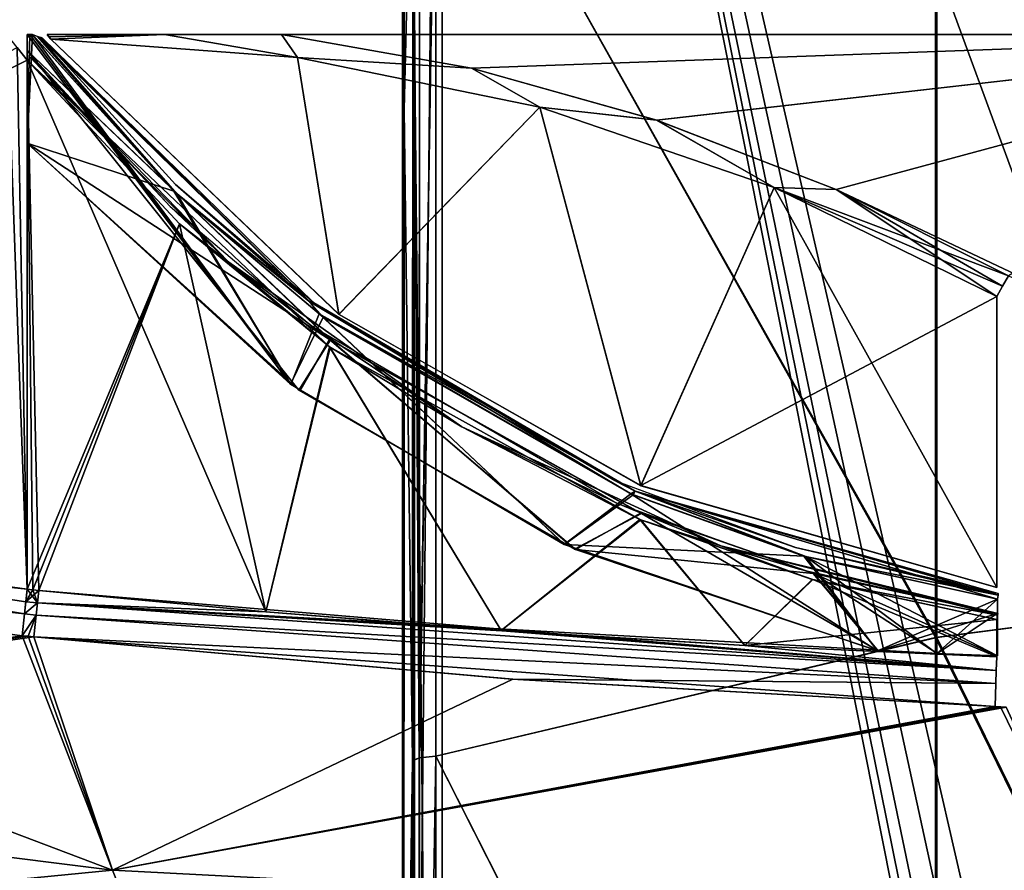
# Model space of a CAD drawing. Header units: millimetres. Extents: x -229 to 223, y -44 to 475.
# Tile 33 of 81: x -86 to -37, y 270 to 313. Entities that reach past the tile are written whole.
import ezdxf

# ---------------------------------------------------------------- set-up
doc = ezdxf.new("R2010")
doc.units = ezdxf.units.MM
doc.header["$LTSCALE"] = 52.148148
for name, color, linetype in [('100', 7, 'CONTINUOUS'), ('109', 7, 'CONTINUOUS'), ('110', 7, 'CONTINUOUS'), ('111', 7, 'CONTINUOUS'), ('144', 7, 'CONTINUOUS'), ('163', 7, 'CONTINUOUS'), ('184', 7, 'CONTINUOUS'), ('191', 7, 'CONTINUOUS'), ('210', 7, 'CONTINUOUS'), ('558', 7, 'CONTINUOUS'), ('561', 7, 'CONTINUOUS'), ('562', 7, 'CONTINUOUS'), ('564', 7, 'CONTINUOUS'), ('565', 7, 'CONTINUOUS'), ('566', 7, 'CONTINUOUS'), ('567', 7, 'CONTINUOUS'), ('569', 7, 'CONTINUOUS'), ('570', 7, 'CONTINUOUS'), ('598', 7, 'CONTINUOUS'), ('599', 7, 'CONTINUOUS'), ('600', 7, 'CONTINUOUS'), ('601', 7, 'CONTINUOUS'), ('628', 7, 'CONTINUOUS'), ('629', 7, 'CONTINUOUS'), ('631', 7, 'CONTINUOUS'), ('632', 7, 'CONTINUOUS'), ('641', 7, 'CONTINUOUS'), ('659', 7, 'CONTINUOUS'), ('660', 7, 'CONTINUOUS'), ('680', 7, 'CONTINUOUS'), ('681', 7, 'CONTINUOUS'), ('700', 7, 'CONTINUOUS'), ('716', 7, 'CONTINUOUS'), ('717', 7, 'CONTINUOUS'), ('726', 7, 'CONTINUOUS'), ('727', 7, 'CONTINUOUS'), ('87', 7, 'CONTINUOUS'), ('88', 7, 'CONTINUOUS'), ('96', 7, 'CONTINUOUS'), ('97', 7, 'CONTINUOUS')]:
    doc.layers.add(name, color=color, linetype=linetype)

msp = doc.modelspace()

# ---------------------------------------------------------------- linework, layer by layer
at = {"layer": '100', "linetype": 'Continuous'}
for points in [[(-67, 373.028, 137.5), (-67, 172.128, 137.5), (-67, 71.088, 143.106), (-67, 373.028, 137.5)], [(-67, 372.582, 157.91), (-67, 373.028, 137.5), (-67, 71.088, 143.106), (-67, 372.582, 157.91)], [(-67, 172.128, -137.5), (-67, 373.028, -137.5), (-67, 372.582, -157.91), (-67, 172.128, -137.5)], [(-67, 71.088, -143.106), (-67, 172.128, -137.5), (-67, 372.582, -157.91), (-67, 71.088, -143.106)], [(-67, 369.978, 178.157), (-67, 372.582, 157.91), (-67, 93.782, 175.178), (-67, 369.978, 178.157)], [(-67, 93.782, 175.178), (-67, 372.582, 157.91), (-67, 71.088, 143.106), (-67, 93.782, 175.178)], [(-67, 93.782, -175.178), (-67, 71.088, -143.106), (-67, 372.582, -157.91), (-67, 93.782, -175.178)], [(-67, 369.978, -178.157), (-67, 93.782, -175.178), (-67, 372.582, -157.91), (-67, 369.978, -178.157)], [(-67, 323.555, 190.635), (-67, 369.978, 178.157), (-67, 120.501, 203.983), (-67, 323.555, 190.635)], [(-67, 120.501, 203.983), (-67, 369.978, 178.157), (-67, 93.782, 175.178), (-67, 120.501, 203.983)], [(-67, 323.555, -190.635), (-67, 93.782, -175.178), (-67, 369.978, -178.157), (-67, 323.555, -190.635)], [(-67, 276.326, 199.599), (-67, 323.555, 190.635), (-67, 120.501, 203.983), (-67, 276.326, 199.599)], [(-67, 276.326, -199.599), (-67, 93.782, -175.178), (-67, 323.555, -190.635), (-67, 276.326, -199.599)], [(-67, 228.559, 204.997), (-67, 276.326, 199.599), (-67, 120.501, 203.983), (-67, 228.559, 204.997)], [(-67, 120.501, -203.983), (-67, 93.782, -175.178), (-67, 276.326, -199.599), (-67, 120.501, -203.983)], [(-67, 228.559, -204.997), (-67, 120.501, -203.983), (-67, 276.326, -199.599), (-67, 228.559, -204.997)]]:
    msp.add_3dface(points, dxfattribs=at)
at = {"layer": '109', "linetype": 'Continuous'}
for points in [[(-13.422, 342.017, 215.583), (-39.96, 336.872, 212.159), (-13.422, 285.154, 227.121), (-13.422, 342.017, 215.583)], [(-39.96, 281.697, 223.055), (-39.96, 336.872, 212.159), (-65.319, 326.739, 205.332), (-39.96, 281.697, 223.055)], [(-39.96, 336.872, 212.159), (-39.96, 281.697, 223.055), (-13.422, 285.154, 227.121), (-39.96, 336.872, 212.159)], [(-65.319, 275.684, 214.893), (-39.96, 281.697, 223.055), (-65.319, 326.739, 205.332), (-65.319, 275.684, 214.893)], [(-13.422, 285.154, 227.121), (-39.96, 281.697, 223.055), (-13.422, 227.506, 233.693), (-13.422, 285.154, 227.121)], [(-39.96, 225.798, 229.25), (-39.96, 281.697, 223.055), (-65.319, 275.684, 214.893), (-39.96, 225.798, 229.25)], [(-39.96, 281.697, 223.055), (-39.96, 225.798, 229.25), (-13.422, 227.506, 233.693), (-39.96, 281.697, 223.055)], [(-65.319, 224.034, 220.383), (-39.96, 225.798, 229.25), (-65.319, 275.684, 214.893), (-65.319, 224.034, 220.383)]]:
    msp.add_3dface(points, dxfattribs=at)
at = {"layer": '110', "linetype": 'Continuous'}
for points in [[(-66.509, 275.455, 213.163), (-66.155, 275.61, 214.188), (-66.492, 326.376, 203.631), (-66.509, 275.455, 213.163)], [(-66.155, 275.61, 214.188), (-66.148, 326.605, 204.641), (-66.492, 326.376, 203.631), (-66.155, 275.61, 214.188)], [(-65.319, 275.684, 214.893), (-65.319, 326.739, 205.332), (-66.155, 275.61, 214.188), (-65.319, 275.684, 214.893)], [(-65.319, 326.739, 205.332), (-66.148, 326.605, 204.641), (-66.155, 275.61, 214.188), (-65.319, 326.739, 205.332)], [(-66.159, 224.019, 219.673), (-66.155, 275.61, 214.188), (-66.509, 275.455, 213.163), (-66.159, 224.019, 219.673)], [(-65.319, 224.034, 220.383), (-65.319, 275.684, 214.893), (-66.159, 224.019, 219.673), (-65.319, 224.034, 220.383)], [(-65.319, 275.684, 214.893), (-66.155, 275.61, 214.188), (-66.159, 224.019, 219.673), (-65.319, 275.684, 214.893)], [(-66.518, 223.94, 218.639), (-66.159, 224.019, 219.673), (-66.509, 275.455, 213.163), (-66.518, 223.94, 218.639)]]:
    msp.add_3dface(points, dxfattribs=at)
at = {"layer": '111', "linetype": 'Continuous'}
for points in [[(-66.923, 308.408, 196.425), (-66.492, 326.376, 203.631), (-66.912, 369.154, 180.994), (-66.923, 308.408, 196.425)], [(-66.509, 275.455, 213.163), (-66.492, 326.376, 203.631), (-66.923, 308.408, 196.425), (-66.509, 275.455, 213.163)], [(-66.934, 246.45, 205.872), (-66.509, 275.455, 213.163), (-66.923, 308.408, 196.425), (-66.934, 246.45, 205.872)], [(-66.518, 223.94, 218.639), (-66.509, 275.455, 213.163), (-66.934, 246.45, 205.872), (-66.518, 223.94, 218.639)]]:
    msp.add_3dface(points, dxfattribs=at)
at = {"layer": '144', "linetype": 'Continuous'}
for points in [[(-66.4, 308.41, 196.424), (-66.4, 338.97, 189.449), (-66.458, 337.899, 187.451), (-66.4, 308.41, 196.424)], [(-66.458, 306.902, 194.484), (-66.4, 308.41, 196.424), (-66.458, 337.899, 187.451), (-66.458, 306.902, 194.484)], [(-66.4, 277.547, 201.902), (-66.4, 308.41, 196.424), (-66.458, 306.902, 194.484), (-66.4, 277.547, 201.902)], [(-66.458, 275.594, 199.972), (-66.4, 277.547, 201.902), (-66.458, 306.902, 194.484), (-66.458, 275.594, 199.972)], [(-66.4, 246.453, 205.87), (-66.4, 277.547, 201.902), (-66.458, 275.594, 199.972), (-66.4, 246.453, 205.87)], [(-66.458, 244.053, 203.902), (-66.4, 246.453, 205.87), (-66.458, 275.594, 199.972), (-66.458, 244.053, 203.902)]]:
    msp.add_3dface(points, dxfattribs=at)
at = {"layer": '163', "linetype": 'Continuous'}
for points in [[(-13.503, 341.995, -215.581), (-13.503, 285.139, -227.117), (-40.038, 336.865, -212.139), (-13.503, 341.995, -215.581)], [(-40.038, 336.865, -212.139), (-40.038, 281.694, -223.035), (-65.32, 326.752, -205.329), (-40.038, 336.865, -212.139)], [(-40.038, 336.865, -212.139), (-13.503, 285.139, -227.117), (-40.038, 281.694, -223.035), (-40.038, 336.865, -212.139)], [(-65.32, 326.752, -205.329), (-40.038, 281.694, -223.035), (-65.32, 275.698, -214.89), (-65.32, 326.752, -205.329)], [(-13.503, 285.139, -227.117), (-13.503, 227.497, -233.687), (-40.038, 281.694, -223.035), (-13.503, 285.139, -227.117)], [(-40.038, 281.694, -223.035), (-40.038, 225.799, -229.229), (-65.32, 275.698, -214.89), (-40.038, 281.694, -223.035)], [(-40.038, 281.694, -223.035), (-13.503, 227.497, -233.687), (-40.038, 225.799, -229.229), (-40.038, 281.694, -223.035)], [(-65.32, 275.698, -214.89), (-40.038, 225.799, -229.229), (-65.32, 224.047, -220.382), (-65.32, 275.698, -214.89)]]:
    msp.add_3dface(points, dxfattribs=at)
at = {"layer": '184', "linetype": 'Continuous'}
for points in [[(-66.923, 308.408, -196.425), (-66.912, 369.155, -180.994), (-66.492, 326.375, -203.631), (-66.923, 308.408, -196.425)], [(-66.509, 275.455, -213.163), (-66.923, 308.408, -196.425), (-66.492, 326.375, -203.631), (-66.509, 275.455, -213.163)], [(-66.934, 246.45, -205.871), (-66.923, 308.408, -196.425), (-66.509, 275.455, -213.163), (-66.934, 246.45, -205.871)], [(-66.518, 223.94, -218.639), (-66.934, 246.45, -205.871), (-66.509, 275.455, -213.163), (-66.518, 223.94, -218.639)]]:
    msp.add_3dface(points, dxfattribs=at)
at = {"layer": '191', "linetype": 'Continuous'}
for points in [[(-66.509, 275.455, -213.163), (-66.492, 326.375, -203.631), (-66.154, 275.606, -214.191), (-66.509, 275.455, -213.163)], [(-66.492, 326.375, -203.631), (-66.146, 326.602, -204.644), (-66.154, 275.606, -214.191), (-66.492, 326.375, -203.631)], [(-65.32, 326.752, -205.329), (-65.32, 275.698, -214.89), (-66.154, 275.606, -214.191), (-65.32, 326.752, -205.329)], [(-66.146, 326.602, -204.644), (-65.32, 326.752, -205.329), (-66.154, 275.606, -214.191), (-66.146, 326.602, -204.644)], [(-66.509, 275.455, -213.163), (-66.154, 275.606, -214.191), (-66.158, 224.014, -219.674), (-66.509, 275.455, -213.163)], [(-65.32, 275.698, -214.89), (-65.32, 224.047, -220.382), (-66.158, 224.014, -219.674), (-65.32, 275.698, -214.89)], [(-66.154, 275.606, -214.191), (-65.32, 275.698, -214.89), (-66.158, 224.014, -219.674), (-66.154, 275.606, -214.191)], [(-66.518, 223.94, -218.639), (-66.509, 275.455, -213.163), (-66.158, 224.014, -219.674), (-66.518, 223.94, -218.639)]]:
    msp.add_3dface(points, dxfattribs=at)
at = {"layer": '210', "linetype": 'Continuous'}
for points in [[(-66.4, 338.97, -189.449), (-66.4, 308.41, -196.424), (-66.458, 337.899, -187.451), (-66.4, 338.97, -189.449)], [(-66.458, 337.899, -187.451), (-66.4, 308.41, -196.424), (-66.458, 306.902, -194.484), (-66.458, 337.899, -187.451)], [(-66.4, 308.41, -196.424), (-66.4, 277.547, -201.902), (-66.458, 306.902, -194.484), (-66.4, 308.41, -196.424)], [(-66.458, 306.902, -194.484), (-66.4, 277.547, -201.902), (-66.458, 275.594, -199.972), (-66.458, 306.902, -194.484)], [(-66.4, 277.547, -201.902), (-66.4, 246.453, -205.87), (-66.458, 275.594, -199.972), (-66.4, 277.547, -201.902)], [(-66.458, 275.594, -199.972), (-66.4, 246.453, -205.87), (-66.458, 244.053, -203.902), (-66.458, 275.594, -199.972)]]:
    msp.add_3dface(points, dxfattribs=at)
at = {"layer": '558', "linetype": 'Continuous'}
for points in [[(-128.023, 275.719, 122.224), (-81.675, 269.923, 122.067), (-128.158, 287.512, 132.355), (-128.023, 275.719, 122.224)], [(-128.158, 287.512, 132.355), (-81.675, 269.923, 122.067), (-86.247, 281.784, 132.131), (-128.158, 287.512, 132.355)], [(-86.247, 281.784, 132.131), (-81.675, 269.923, 122.067), (-85.954, 281.753, 132.13), (-86.247, 281.784, 132.131)], [(-85.954, 281.753, 132.13), (-81.675, 269.923, 122.067), (-85.662, 281.723, 132.129), (-85.954, 281.753, 132.13)], [(-127.738, 265.421, 111.447), (-77.416, 259.134, 110.952), (-128.023, 275.719, 122.224), (-127.738, 265.421, 111.447)], [(-128.023, 275.719, 122.224), (-77.416, 259.134, 110.952), (-81.675, 269.923, 122.067), (-128.023, 275.719, 122.224)]]:
    msp.add_3dface(points, dxfattribs=at)
at = {"layer": '561', "linetype": 'Continuous'}
for points in [[(-86, 284.136, 133.009), (-87.017, 312.19, 133.989), (-127.911, 289.839, 133.209), (-86, 284.136, 133.009)], [(-86.512, 311.542, 133.967), (-87.017, 312.19, 133.989), (-86, 284.136, 133.009), (-86.512, 311.542, 133.967)], [(-86, 310.899, 133.944), (-86.512, 311.542, 133.967), (-86, 284.136, 133.009), (-86, 310.899, 133.944)]]:
    msp.add_3dface(points, dxfattribs=at)
at = {"layer": '562', "linetype": 'Continuous'}
for points in [[(-86.247, 281.784, -132.131), (-128.023, 275.72, -122.225), (-128.155, 287.512, -132.355), (-86.247, 281.784, -132.131)], [(-85.954, 281.753, -132.13), (-128.023, 275.72, -122.225), (-86.247, 281.784, -132.131), (-85.954, 281.753, -132.13)], [(-85.662, 281.723, -132.129), (-128.023, 275.72, -122.225), (-85.954, 281.753, -132.13), (-85.662, 281.723, -132.129)], [(-81.675, 269.924, -122.067), (-128.023, 275.72, -122.225), (-85.662, 281.723, -132.129), (-81.675, 269.924, -122.067)], [(-127.736, 265.421, -111.447), (-128.023, 275.72, -122.225), (-81.675, 269.924, -122.067), (-127.736, 265.421, -111.447)], [(-77.416, 259.133, -110.952), (-127.736, 265.421, -111.447), (-81.675, 269.924, -122.067), (-77.416, 259.133, -110.952)]]:
    msp.add_3dface(points, dxfattribs=at)
at = {"layer": '564', "linetype": 'Continuous'}
for points in [[(-86, 284.136, -133.009), (-128.033, 288.588, -132.961), (-127.911, 289.839, -133.209), (-86, 284.136, -133.009)], [(-86.13, 282.889, -132.762), (-128.155, 287.512, -132.355), (-128.033, 288.588, -132.961), (-86.13, 282.889, -132.762)], [(-86.13, 282.889, -132.762), (-128.033, 288.588, -132.961), (-86, 284.136, -133.009), (-86.13, 282.889, -132.762)], [(-86.247, 281.784, -132.131), (-128.155, 287.512, -132.355), (-86.13, 282.889, -132.762), (-86.247, 281.784, -132.131)]]:
    msp.add_3dface(points, dxfattribs=at)
at = {"layer": '565', "linetype": 'Continuous'}
for points in [[(-86.13, 282.889, -132.762), (-86, 284.136, -133.009), (-85.484, 283.44, -132.933), (-86.13, 282.889, -132.762)], [(-86, 284.136, -133.009), (-85.709, 284.106, -133.008), (-85.484, 283.44, -132.933), (-86, 284.136, -133.009)], [(-85.709, 284.106, -133.008), (-85.418, 284.076, -133.007), (-85.484, 283.44, -132.933), (-85.709, 284.106, -133.008)], [(-85.547, 282.826, -132.758), (-86.13, 282.889, -132.762), (-85.484, 283.44, -132.933), (-85.547, 282.826, -132.758)], [(-86.247, 281.784, -132.131), (-86.13, 282.889, -132.762), (-85.547, 282.826, -132.758), (-86.247, 281.784, -132.131)], [(-86.247, 281.784, -132.131), (-85.547, 282.826, -132.758), (-85.954, 281.753, -132.13), (-86.247, 281.784, -132.131)], [(-85.662, 281.723, -132.129), (-85.954, 281.753, -132.13), (-85.547, 282.826, -132.758), (-85.662, 281.723, -132.129)]]:
    msp.add_3dface(points, dxfattribs=at)
at = {"layer": '566', "linetype": 'Continuous'}
for points in [[(-78.298, 302.619, -133.665), (-86, 284.136, -133.009), (-86, 310.899, -133.944), (-78.298, 302.619, -133.665)], [(-85.709, 284.106, -133.008), (-86, 284.136, -133.009), (-78.298, 302.619, -133.665), (-85.709, 284.106, -133.008)], [(-85.418, 284.076, -133.007), (-85.709, 284.106, -133.008), (-78.298, 302.619, -133.665), (-85.418, 284.076, -133.007)], [(-85.418, 284.076, -133.007), (-78.298, 302.619, -133.665), (-73.924, 282.99, -132.995), (-85.418, 284.076, -133.007)], [(-78.298, 302.619, -133.665), (-70.7, 296.397, -133.479), (-73.924, 282.99, -132.995), (-78.298, 302.619, -133.665)], [(-73.924, 282.99, -132.995), (-70.7, 296.397, -133.479), (-62.01, 282.055, -133.039), (-73.924, 282.99, -132.995)], [(-70.7, 296.397, -133.479), (-54.991, 287.662, -133.305), (-62.01, 282.055, -133.039), (-70.7, 296.397, -133.479)], [(-62.01, 282.055, -133.039), (-54.991, 287.662, -133.305), (-49.679, 281.288, -133.149), (-62.01, 282.055, -133.039)], [(-54.991, 287.662, -133.305), (-46.279, 284.629, -133.314), (-49.679, 281.288, -133.149), (-54.991, 287.662, -133.305)], [(-46.279, 284.629, -133.314), (-36.936, 282.604, -133.405), (-49.679, 281.288, -133.149), (-46.279, 284.629, -133.314)], [(-49.679, 281.288, -133.149), (-36.936, 282.604, -133.405), (-36.936, 280.709, -133.339), (-49.679, 281.288, -133.149)]]:
    msp.add_3dface(points, dxfattribs=at)
at = {"layer": '567', "linetype": 'Continuous'}
for points in [[(-75.789, 300.681, -133.515), (-86, 310.899, -133.944), (-85.834, 311.036, -133.86), (-75.789, 300.681, -133.515)], [(-78.769, 303.494, -133.386), (-85.834, 311.036, -133.86), (-85.83, 311.039, -133.855), (-78.769, 303.494, -133.386)], [(-75.789, 300.681, -133.515), (-85.834, 311.036, -133.86), (-78.769, 303.494, -133.386), (-75.789, 300.681, -133.515)], [(-85.766, 311.097, -133.644), (-78.769, 303.494, -133.386), (-85.83, 311.039, -133.855), (-85.766, 311.097, -133.644)], [(-78.298, 302.619, -133.665), (-86, 310.899, -133.944), (-75.789, 300.681, -133.515), (-78.298, 302.619, -133.665)], [(-71.608, 297.456, -133.202), (-75.789, 300.681, -133.515), (-78.769, 303.494, -133.386), (-71.608, 297.456, -133.202)], [(-70.7, 296.397, -133.479), (-78.298, 302.619, -133.665), (-75.789, 300.681, -133.515), (-70.7, 296.397, -133.479)], [(-64.01, 292.35, -133.291), (-70.7, 296.397, -133.479), (-75.789, 300.681, -133.515), (-64.01, 292.35, -133.291)], [(-64.01, 292.35, -133.291), (-75.789, 300.681, -133.515), (-71.608, 297.456, -133.202), (-64.01, 292.35, -133.291)], [(-56.165, 288.497, -133.01), (-64.01, 292.35, -133.291), (-71.608, 297.456, -133.202), (-56.165, 288.497, -133.01)], [(-54.991, 287.662, -133.305), (-70.7, 296.397, -133.479), (-64.01, 292.35, -133.291), (-54.991, 287.662, -133.305)], [(-50.898, 286.327, -133.216), (-54.991, 287.662, -133.305), (-64.01, 292.35, -133.291), (-50.898, 286.327, -133.216)], [(-50.898, 286.327, -133.216), (-64.01, 292.35, -133.291), (-56.165, 288.497, -133.01), (-50.898, 286.327, -133.216)], [(-46.984, 285.162, -133.011), (-50.898, 286.327, -133.216), (-56.165, 288.497, -133.01), (-46.984, 285.162, -133.011)], [(-46.279, 284.629, -133.314), (-54.991, 287.662, -133.305), (-50.898, 286.327, -133.216), (-46.279, 284.629, -133.314)], [(-36.902, 282.821, -133.321), (-46.279, 284.629, -133.314), (-50.898, 286.327, -133.216), (-36.902, 282.821, -133.321)], [(-36.902, 282.821, -133.321), (-50.898, 286.327, -133.216), (-36.901, 282.824, -133.318), (-36.902, 282.821, -133.321)], [(-36.885, 282.911, -133.105), (-50.898, 286.327, -133.216), (-46.984, 285.162, -133.011), (-36.885, 282.911, -133.105)], [(-50.898, 286.327, -133.216), (-36.885, 282.911, -133.105), (-36.901, 282.824, -133.318), (-50.898, 286.327, -133.216)], [(-36.936, 282.604, -133.405), (-46.279, 284.629, -133.314), (-36.902, 282.821, -133.321), (-36.936, 282.604, -133.405)]]:
    msp.add_3dface(points, dxfattribs=at)
at = {"layer": '569', "linetype": 'Continuous'}
for points in [[(-85.484, 283.44, -132.933), (-85.418, 284.076, -133.007), (-36.96, 280.021, -133.255), (-85.484, 283.44, -132.933)], [(-85.418, 284.076, -133.007), (-73.924, 282.99, -132.995), (-36.96, 280.021, -133.255), (-85.418, 284.076, -133.007)], [(-85.547, 282.826, -132.758), (-85.484, 283.44, -132.933), (-36.96, 280.021, -133.255), (-85.547, 282.826, -132.758)], [(-85.662, 281.723, -132.129), (-85.547, 282.826, -132.758), (-36.981, 279.361, -133.054), (-85.662, 281.723, -132.129)], [(-36.981, 279.361, -133.054), (-85.547, 282.826, -132.758), (-36.96, 280.021, -133.255), (-36.981, 279.361, -133.054)], [(-73.924, 282.99, -132.995), (-62.01, 282.055, -133.039), (-36.96, 280.021, -133.255), (-73.924, 282.99, -132.995)], [(-62.01, 282.055, -133.039), (-49.679, 281.288, -133.149), (-36.96, 280.021, -133.255), (-62.01, 282.055, -133.039)], [(-61.479, 279.592, -132.119), (-85.662, 281.723, -132.129), (-36.981, 279.361, -133.054), (-61.479, 279.592, -132.119)], [(-49.679, 281.288, -133.149), (-36.936, 280.709, -133.339), (-36.96, 280.021, -133.255), (-49.679, 281.288, -133.149)], [(-37.011, 278.197, -132.335), (-61.479, 279.592, -132.119), (-36.981, 279.361, -133.054), (-37.011, 278.197, -132.335)]]:
    msp.add_3dface(points, dxfattribs=at)
at = {"layer": '570', "linetype": 'Continuous'}
for points in [[(-81.675, 269.924, -122.067), (-85.662, 281.723, -132.129), (-37.011, 278.197, -132.335), (-81.675, 269.924, -122.067)], [(-85.662, 281.723, -132.129), (-61.479, 279.592, -132.119), (-37.011, 278.197, -132.335), (-85.662, 281.723, -132.129)], [(-81.675, 269.924, -122.067), (-37.011, 278.197, -132.335), (-36.737, 278.186, -132.339), (-81.675, 269.924, -122.067)], [(-31.436, 267.301, -122.047), (-81.675, 269.924, -122.067), (-36.737, 278.186, -132.339), (-31.436, 267.301, -122.047)], [(-36.462, 278.174, -132.343), (-31.436, 267.301, -122.047), (-36.737, 278.186, -132.339), (-36.462, 278.174, -132.343)], [(-77.416, 259.133, -110.952), (-81.675, 269.924, -122.067), (-31.436, 267.301, -122.047), (-77.416, 259.133, -110.952)]]:
    msp.add_3dface(points, dxfattribs=at)
at = {"layer": '598', "linetype": 'Continuous'}
for points in [[(-85.662, 281.723, 132.129), (-81.675, 269.923, 122.067), (-61.423, 279.588, 132.119), (-85.662, 281.723, 132.129)], [(-61.423, 279.588, 132.119), (-81.675, 269.923, 122.067), (-37.011, 278.197, 132.335), (-61.423, 279.588, 132.119)], [(-37.011, 278.197, 132.335), (-81.675, 269.923, 122.067), (-36.736, 278.186, 132.339), (-37.011, 278.197, 132.335)], [(-81.675, 269.923, 122.067), (-36.462, 278.174, 132.343), (-36.736, 278.186, 132.339), (-81.675, 269.923, 122.067)], [(-36.462, 278.174, 132.343), (-81.675, 269.923, 122.067), (-31.435, 267.301, 122.047), (-36.462, 278.174, 132.343)], [(-81.675, 269.923, 122.067), (-77.416, 259.134, 110.952), (-31.435, 267.301, 122.047), (-81.675, 269.923, 122.067)]]:
    msp.add_3dface(points, dxfattribs=at)
at = {"layer": '599', "linetype": 'Continuous'}
for points in [[(-85.418, 284.076, 133.007), (-85.484, 283.44, 132.933), (-73.924, 282.99, 132.995), (-85.418, 284.076, 133.007)], [(-85.547, 282.825, 132.758), (-36.96, 280.021, 133.255), (-85.484, 283.44, 132.933), (-85.547, 282.825, 132.758)], [(-36.96, 280.021, 133.255), (-36.936, 280.708, 133.339), (-85.484, 283.44, 132.933), (-36.96, 280.021, 133.255)], [(-85.484, 283.44, 132.933), (-36.936, 280.708, 133.339), (-49.679, 281.288, 133.149), (-85.484, 283.44, 132.933)], [(-73.924, 282.99, 132.995), (-85.484, 283.44, 132.933), (-62.01, 282.055, 133.039), (-73.924, 282.99, 132.995)], [(-62.01, 282.055, 133.039), (-85.484, 283.44, 132.933), (-49.679, 281.288, 133.149), (-62.01, 282.055, 133.039)], [(-85.662, 281.723, 132.129), (-36.981, 279.361, 133.054), (-85.547, 282.825, 132.758), (-85.662, 281.723, 132.129)], [(-36.981, 279.361, 133.054), (-36.96, 280.021, 133.255), (-85.547, 282.825, 132.758), (-36.981, 279.361, 133.054)], [(-85.662, 281.723, 132.129), (-61.423, 279.588, 132.119), (-36.981, 279.361, 133.054), (-85.662, 281.723, 132.129)], [(-61.423, 279.588, 132.119), (-37.011, 278.197, 132.335), (-36.981, 279.361, 133.054), (-61.423, 279.588, 132.119)]]:
    msp.add_3dface(points, dxfattribs=at)
at = {"layer": '600', "linetype": 'Continuous'}
for points in [[(-86, 310.899, 133.944), (-86, 284.136, 133.009), (-85.709, 284.106, 133.008), (-86, 310.899, 133.944)], [(-86, 310.899, 133.944), (-85.418, 284.076, 133.007), (-73.924, 282.99, 132.995), (-86, 310.899, 133.944)], [(-85.418, 284.076, 133.007), (-86, 310.899, 133.944), (-85.709, 284.106, 133.008), (-85.418, 284.076, 133.007)], [(-86, 310.899, 133.944), (-73.924, 282.99, 132.995), (-70.661, 296.369, 133.478), (-86, 310.899, 133.944)], [(-73.924, 282.99, 132.995), (-62.01, 282.055, 133.039), (-70.661, 296.369, 133.478), (-73.924, 282.99, 132.995)], [(-70.661, 296.369, 133.478), (-62.01, 282.055, 133.039), (-54.944, 287.643, 133.305), (-70.661, 296.369, 133.478)], [(-62.01, 282.055, 133.039), (-49.679, 281.288, 133.149), (-54.944, 287.643, 133.305), (-62.01, 282.055, 133.039)], [(-54.944, 287.643, 133.305), (-49.679, 281.288, 133.149), (-46.248, 284.62, 133.314), (-54.944, 287.643, 133.305)], [(-49.679, 281.288, 133.149), (-36.936, 280.708, 133.339), (-46.248, 284.62, 133.314), (-49.679, 281.288, 133.149)], [(-46.248, 284.62, 133.314), (-36.936, 280.708, 133.339), (-36.936, 282.604, 133.405), (-46.248, 284.62, 133.314)]]:
    msp.add_3dface(points, dxfattribs=at)
at = {"layer": '601', "linetype": 'Continuous'}
for points in [[(-86, 310.899, -133.944), (-127.911, 289.839, -133.209), (-86.512, 311.542, -133.967), (-86, 310.899, -133.944)], [(-86, 284.136, -133.009), (-127.911, 289.839, -133.209), (-86, 310.899, -133.944), (-86, 284.136, -133.009)]]:
    msp.add_3dface(points, dxfattribs=at)
at = {"layer": '628', "linetype": 'Continuous'}
for points in [[(-85.709, 284.106, 133.008), (-86, 284.136, 133.009), (-86.066, 283.5, 132.935), (-85.709, 284.106, 133.008)], [(-85.418, 284.076, 133.007), (-85.709, 284.106, 133.008), (-86.066, 283.5, 132.935), (-85.418, 284.076, 133.007)], [(-85.484, 283.44, 132.933), (-85.418, 284.076, 133.007), (-86.066, 283.5, 132.935), (-85.484, 283.44, 132.933)], [(-86.13, 282.89, 132.762), (-85.484, 283.44, 132.933), (-86.066, 283.5, 132.935), (-86.13, 282.89, 132.762)], [(-85.547, 282.825, 132.758), (-85.484, 283.44, 132.933), (-86.13, 282.89, 132.762), (-85.547, 282.825, 132.758)], [(-86.247, 281.784, 132.131), (-85.547, 282.825, 132.758), (-86.13, 282.89, 132.762), (-86.247, 281.784, 132.131)], [(-86.247, 281.784, 132.131), (-85.954, 281.753, 132.13), (-85.547, 282.825, 132.758), (-86.247, 281.784, 132.131)], [(-85.954, 281.753, 132.13), (-85.662, 281.723, 132.129), (-85.547, 282.825, 132.758), (-85.954, 281.753, 132.13)]]:
    msp.add_3dface(points, dxfattribs=at)
at = {"layer": '629', "linetype": 'Continuous'}
for points in [[(-86.13, 282.89, 132.762), (-127.911, 289.839, 133.209), (-128.033, 288.588, 132.961), (-86.13, 282.89, 132.762)], [(-86, 284.136, 133.009), (-127.911, 289.839, 133.209), (-86.066, 283.5, 132.935), (-86, 284.136, 133.009)], [(-127.911, 289.839, 133.209), (-86.13, 282.89, 132.762), (-86.066, 283.5, 132.935), (-127.911, 289.839, 133.209)], [(-128.158, 287.512, 132.355), (-86.13, 282.89, 132.762), (-128.033, 288.588, 132.961), (-128.158, 287.512, 132.355)], [(-128.158, 287.512, 132.355), (-86.247, 281.784, 132.131), (-86.13, 282.89, 132.762), (-128.158, 287.512, 132.355)]]:
    msp.add_3dface(points, dxfattribs=at)
at = {"layer": '631', "linetype": 'Continuous'}
for points in [[(-86, 311.389, 132.36), (-70.698, 296.777, 131.891), (-86, 306.708, 132.197), (-86, 311.389, 132.36)], [(-86, 306.708, 132.197), (-70.698, 296.777, 131.891), (-72.206, 294.178, 131.793), (-86, 306.708, 132.197)], [(-72.206, 294.178, 131.793), (-70.698, 296.777, 131.891), (-58.25, 286.139, 131.616), (-72.206, 294.178, 131.793)], [(-70.698, 296.777, 131.891), (-54.955, 287.983, 131.715), (-58.25, 286.139, 131.616), (-70.698, 296.777, 131.891)], [(-54.955, 287.983, 131.715), (-46.232, 284.939, 131.724), (-58.25, 286.139, 131.616), (-54.955, 287.983, 131.715)], [(-58.25, 286.139, 131.616), (-46.232, 284.939, 131.724), (-42.938, 281.011, 131.64), (-58.25, 286.139, 131.616)], [(-46.232, 284.939, 131.724), (-36.905, 282.914, 131.815), (-42.938, 281.011, 131.64), (-46.232, 284.939, 131.724)], [(-42.938, 281.011, 131.64), (-36.905, 282.914, 131.815), (-39.951, 280.882, 131.687), (-42.938, 281.011, 131.64)], [(-39.951, 280.882, 131.687), (-36.905, 282.914, 131.815), (-36.905, 280.763, 131.74), (-39.951, 280.882, 131.687)]]:
    msp.add_3dface(points, dxfattribs=at)
at = {"layer": '632', "linetype": 'Continuous'}
for points in [[(-70.656, 296.747, -131.89), (-86, 311.389, -132.36), (-72.251, 294.21, -131.793), (-70.656, 296.747, -131.89)], [(-72.251, 294.21, -131.793), (-86, 311.389, -132.36), (-86, 306.708, -132.197), (-72.251, 294.21, -131.793)], [(-58.303, 286.163, -131.616), (-70.656, 296.747, -131.89), (-72.251, 294.21, -131.793), (-58.303, 286.163, -131.616)], [(-54.905, 287.962, -131.715), (-70.656, 296.747, -131.89), (-58.303, 286.163, -131.616), (-54.905, 287.962, -131.715)], [(-42.938, 281.011, -131.64), (-54.905, 287.962, -131.715), (-58.303, 286.163, -131.616), (-42.938, 281.011, -131.64)], [(-46.199, 284.93, -131.725), (-54.905, 287.962, -131.715), (-42.938, 281.011, -131.64), (-46.199, 284.93, -131.725)], [(-36.905, 282.914, -131.815), (-46.199, 284.93, -131.725), (-36.905, 280.763, -131.74), (-36.905, 282.914, -131.815)], [(-36.905, 280.763, -131.74), (-46.199, 284.93, -131.725), (-39.951, 280.882, -131.687), (-36.905, 280.763, -131.74)], [(-39.951, 280.882, -131.687), (-46.199, 284.93, -131.725), (-42.938, 281.011, -131.64), (-39.951, 280.882, -131.687)]]:
    msp.add_3dface(points, dxfattribs=at)
at = {"layer": '641', "linetype": 'Continuous'}
for points in [[(-73.122, 312.2, -134), (-16, 312.2, -134), (-63.519, 310.491, -134), (-73.122, 312.2, -134)], [(-63.519, 310.491, -134), (-16, 312.2, -134), (-54.142, 307.871, -134), (-63.519, 310.491, -134)], [(-54.142, 307.871, -134), (-16, 312.2, -134), (-45.061, 304.364, -134), (-54.142, 307.871, -134)], [(-45.061, 304.364, -134), (-16, 312.2, -134), (-36.347, 299.994, -134), (-45.061, 304.364, -134)]]:
    msp.add_3dface(points, dxfattribs=at)
at = {"layer": '659', "linetype": 'Continuous'}
for points in [[(-84.984, 312.192, -133.989), (-79.048, 312.196, -133.994), (-84.896, 312.081, -133.985), (-84.984, 312.192, -133.989)], [(-84.896, 312.081, -133.985), (-79.048, 312.196, -133.994), (-84.808, 311.969, -133.982), (-84.896, 312.081, -133.985)], [(-84.808, 311.969, -133.982), (-79.048, 312.196, -133.994), (-72.322, 311.027, -133.981), (-84.808, 311.969, -133.982)], [(-79.048, 312.196, -133.994), (-73.122, 312.2, -134), (-72.322, 311.027, -133.981), (-79.048, 312.196, -133.994)], [(-73.122, 312.2, -134), (-63.519, 310.491, -134), (-72.322, 311.027, -133.981), (-73.122, 312.2, -134)], [(-72.322, 311.027, -133.981), (-63.519, 310.491, -134), (-60.051, 308.514, -133.98), (-72.322, 311.027, -133.981)], [(-63.519, 310.491, -134), (-54.142, 307.871, -134), (-60.051, 308.514, -133.98), (-63.519, 310.491, -134)], [(-60.051, 308.514, -133.98), (-54.142, 307.871, -134), (-48.192, 304.466, -133.979), (-60.051, 308.514, -133.98)], [(-54.142, 307.871, -134), (-45.061, 304.364, -134), (-48.192, 304.466, -133.979), (-54.142, 307.871, -134)], [(-45.061, 304.364, -134), (-36.347, 299.994, -134), (-48.192, 304.466, -133.979), (-45.061, 304.364, -134)], [(-48.192, 304.466, -133.979), (-36.347, 299.994, -134), (-36.642, 299.471, -133.994), (-48.192, 304.466, -133.979)], [(-36.936, 298.947, -133.976), (-48.192, 304.466, -133.979), (-36.642, 299.471, -133.994), (-36.936, 298.947, -133.976)]]:
    msp.add_3dface(points, dxfattribs=at)
at = {"layer": '660', "linetype": 'Continuous'}
for points in [[(-84.808, 311.969, -133.982), (-72.322, 311.027, -133.981), (-70.234, 298.037, -133.539), (-84.808, 311.969, -133.982)], [(-72.322, 311.027, -133.981), (-60.051, 308.514, -133.98), (-70.234, 298.037, -133.539), (-72.322, 311.027, -133.981)], [(-70.234, 298.037, -133.539), (-60.051, 308.514, -133.98), (-54.944, 289.376, -133.365), (-70.234, 298.037, -133.539)], [(-60.051, 308.514, -133.98), (-48.192, 304.466, -133.979), (-54.944, 289.376, -133.365), (-60.051, 308.514, -133.98)], [(-48.192, 304.466, -133.979), (-36.936, 298.947, -133.976), (-54.944, 289.376, -133.365), (-48.192, 304.466, -133.979)], [(-54.944, 289.376, -133.365), (-36.936, 298.947, -133.976), (-36.936, 284.223, -133.462), (-54.944, 289.376, -133.365)]]:
    msp.add_3dface(points, dxfattribs=at)
at = {"layer": '680', "linetype": 'Continuous'}
for points in [[(-78.572, 304.269, -131.921), (-85.733, 312.191, -132.188), (-85.478, 312.1, -132.223), (-78.572, 304.269, -131.921)], [(-85.369, 312.062, -132.268), (-78.572, 304.269, -131.921), (-85.478, 312.1, -132.223), (-85.369, 312.062, -132.268)], [(-71.738, 298.7, -131.837), (-78.572, 304.269, -131.921), (-85.369, 312.062, -132.268), (-71.738, 298.7, -131.837)], [(-71.738, 298.7, -131.837), (-85.369, 312.062, -132.268), (-85.3, 312.039, -132.316), (-71.738, 298.7, -131.837)], [(-71.738, 298.7, -131.837), (-85.3, 312.039, -132.316), (-85.218, 312.013, -132.476), (-71.738, 298.7, -131.837)], [(-71.531, 298.65, -132.043), (-71.738, 298.7, -131.837), (-85.218, 312.013, -132.476), (-71.531, 298.65, -132.043)], [(-71.232, 298.068, -131.733), (-78.572, 304.269, -131.921), (-71.738, 298.7, -131.837), (-71.232, 298.068, -131.733)], [(-55.233, 289.091, -131.633), (-71.232, 298.068, -131.733), (-71.738, 298.7, -131.837), (-55.233, 289.091, -131.633)], [(-55.233, 289.091, -131.633), (-71.738, 298.7, -131.837), (-56.255, 289.629, -131.847), (-55.233, 289.091, -131.633)], [(-56.255, 289.629, -131.847), (-71.738, 298.7, -131.837), (-71.531, 298.65, -132.043), (-56.255, 289.629, -131.847)], [(-55.336, 288.912, -131.543), (-71.232, 298.068, -131.733), (-55.233, 289.091, -131.633), (-55.336, 288.912, -131.543)], [(-47.151, 286.255, -131.845), (-55.233, 289.091, -131.633), (-56.255, 289.629, -131.847), (-47.151, 286.255, -131.845)], [(-46.692, 285.808, -131.548), (-55.336, 288.912, -131.543), (-55.233, 289.091, -131.633), (-46.692, 285.808, -131.548)], [(-36.871, 283.834, -131.731), (-46.692, 285.808, -131.548), (-55.233, 289.091, -131.633), (-36.871, 283.834, -131.731)], [(-36.871, 283.834, -131.731), (-55.233, 289.091, -131.633), (-36.87, 283.839, -131.735), (-36.871, 283.834, -131.731)], [(-36.87, 283.839, -131.735), (-55.233, 289.091, -131.633), (-36.861, 283.919, -131.94), (-36.87, 283.839, -131.735)], [(-36.861, 283.919, -131.94), (-55.233, 289.091, -131.633), (-47.151, 286.255, -131.845), (-36.861, 283.919, -131.94)], [(-36.901, 283.633, -131.64), (-46.692, 285.808, -131.548), (-36.871, 283.834, -131.731), (-36.901, 283.633, -131.64)]]:
    msp.add_3dface(points, dxfattribs=at)
at = {"layer": '681', "linetype": 'Continuous'}
for points in [[(-85.733, 312.191, -132.188), (-86, 306.708, -131.997), (-85.867, 312.192, -132.188), (-85.733, 312.191, -132.188)], [(-86, 306.708, -131.997), (-86, 312.192, -132.188), (-85.867, 312.192, -132.188), (-86, 306.708, -131.997)], [(-85.733, 312.191, -132.188), (-78.572, 304.269, -131.921), (-86, 306.708, -131.997), (-85.733, 312.191, -132.188)], [(-86, 306.708, -131.997), (-78.572, 304.269, -131.921), (-72.655, 294.496, -131.601), (-86, 306.708, -131.997)], [(-78.572, 304.269, -131.921), (-71.232, 298.068, -131.733), (-72.655, 294.496, -131.601), (-78.572, 304.269, -131.921)], [(-72.655, 294.496, -131.601), (-71.232, 298.068, -131.733), (-58.807, 286.398, -131.419), (-72.655, 294.496, -131.601)], [(-71.232, 298.068, -131.733), (-55.336, 288.912, -131.543), (-58.807, 286.398, -131.419), (-71.232, 298.068, -131.733)], [(-55.336, 288.912, -131.543), (-46.692, 285.808, -131.548), (-58.807, 286.398, -131.419), (-55.336, 288.912, -131.543)], [(-58.807, 286.398, -131.419), (-46.692, 285.808, -131.548), (-42.977, 281.02, -131.439), (-58.807, 286.398, -131.419)], [(-46.692, 285.808, -131.548), (-36.901, 283.633, -131.64), (-42.977, 281.02, -131.439), (-46.692, 285.808, -131.548)], [(-42.977, 281.02, -131.439), (-36.901, 283.633, -131.64), (-39.969, 280.89, -131.487), (-42.977, 281.02, -131.439)], [(-39.969, 280.89, -131.487), (-36.901, 283.633, -131.64), (-36.901, 280.77, -131.54), (-39.969, 280.89, -131.487)]]:
    msp.add_3dface(points, dxfattribs=at)
at = {"layer": '700', "linetype": 'Continuous'}
for points in [[(-63.523, 310.492, 134), (-16, 312.2, 134), (-73.122, 312.2, 134), (-63.523, 310.492, 134)], [(-54.147, 307.872, 134), (-16, 312.2, 134), (-63.523, 310.492, 134), (-54.147, 307.872, 134)], [(-45.064, 304.365, 134), (-16, 312.2, 134), (-54.147, 307.872, 134), (-45.064, 304.365, 134)], [(-18.716, 291.89, 134), (-16, 312.2, 134), (-45.064, 304.365, 134), (-18.716, 291.89, 134)], [(-36.347, 299.994, 134), (-18.716, 291.89, 134), (-45.064, 304.365, 134), (-36.347, 299.994, 134)]]:
    msp.add_3dface(points, dxfattribs=at)
at = {"layer": '716', "linetype": 'Continuous'}
for points in [[(-84.984, 312.192, 133.989), (-84.808, 311.969, 133.982), (-79.048, 312.196, 133.994), (-84.984, 312.192, 133.989)], [(-84.896, 312.081, 133.985), (-84.808, 311.969, 133.982), (-84.984, 312.192, 133.989), (-84.896, 312.081, 133.985)], [(-84.808, 311.969, 133.982), (-72.322, 311.027, 133.981), (-79.048, 312.196, 133.994), (-84.808, 311.969, 133.982)], [(-72.322, 311.027, 133.981), (-73.122, 312.2, 134), (-79.048, 312.196, 133.994), (-72.322, 311.027, 133.981)], [(-63.523, 310.492, 134), (-73.122, 312.2, 134), (-72.322, 311.027, 133.981), (-63.523, 310.492, 134)], [(-60.051, 308.514, 133.98), (-63.523, 310.492, 134), (-72.322, 311.027, 133.981), (-60.051, 308.514, 133.98)], [(-54.147, 307.872, 134), (-63.523, 310.492, 134), (-60.051, 308.514, 133.98), (-54.147, 307.872, 134)], [(-48.192, 304.466, 133.979), (-54.147, 307.872, 134), (-60.051, 308.514, 133.98), (-48.192, 304.466, 133.979)], [(-45.064, 304.365, 134), (-54.147, 307.872, 134), (-48.192, 304.466, 133.979), (-45.064, 304.365, 134)], [(-36.936, 298.947, 133.976), (-45.064, 304.365, 134), (-48.192, 304.466, 133.979), (-36.936, 298.947, 133.976)], [(-36.347, 299.994, 134), (-45.064, 304.365, 134), (-36.642, 299.471, 133.994), (-36.347, 299.994, 134)], [(-36.642, 299.471, 133.994), (-45.064, 304.365, 134), (-36.936, 298.947, 133.976), (-36.642, 299.471, 133.994)]]:
    msp.add_3dface(points, dxfattribs=at)
at = {"layer": '717', "linetype": 'Continuous'}
for points in [[(-72.322, 311.027, 133.981), (-84.808, 311.969, 133.982), (-70.235, 298.048, 133.539), (-72.322, 311.027, 133.981)], [(-60.051, 308.514, 133.98), (-72.322, 311.027, 133.981), (-70.235, 298.048, 133.539), (-60.051, 308.514, 133.98)], [(-54.941, 289.374, 133.365), (-60.051, 308.514, 133.98), (-70.235, 298.048, 133.539), (-54.941, 289.374, 133.365)], [(-48.192, 304.466, 133.979), (-60.051, 308.514, 133.98), (-54.941, 289.374, 133.365), (-48.192, 304.466, 133.979)], [(-36.936, 284.223, 133.462), (-48.192, 304.466, 133.979), (-54.941, 289.374, 133.365), (-36.936, 284.223, 133.462)], [(-36.936, 298.947, 133.976), (-48.192, 304.466, 133.979), (-36.936, 284.223, 133.462), (-36.936, 298.947, 133.976)]]:
    msp.add_3dface(points, dxfattribs=at)
at = {"layer": '726', "linetype": 'Continuous'}
for points in [[(-85.478, 312.1, 132.223), (-85.734, 312.191, 132.188), (-78.404, 304.12, 131.916), (-85.478, 312.1, 132.223)], [(-85.369, 312.063, 132.268), (-85.478, 312.1, 132.223), (-78.404, 304.12, 131.916), (-85.369, 312.063, 132.268)], [(-71.739, 298.7, 131.836), (-85.369, 312.063, 132.268), (-78.404, 304.12, 131.916), (-71.739, 298.7, 131.836)], [(-85.369, 312.063, 132.268), (-71.739, 298.7, 131.836), (-85.3, 312.039, 132.316), (-85.369, 312.063, 132.268)], [(-85.3, 312.039, 132.316), (-71.739, 298.7, 131.836), (-85.218, 312.013, 132.476), (-85.3, 312.039, 132.316)], [(-85.218, 312.013, 132.476), (-71.739, 298.7, 131.836), (-78.488, 304.61, 132.225), (-85.218, 312.013, 132.476)], [(-78.488, 304.61, 132.225), (-71.739, 298.7, 131.836), (-71.491, 298.62, 132.042), (-78.488, 304.61, 132.225)], [(-71.02, 297.903, 131.729), (-71.739, 298.7, 131.836), (-78.404, 304.12, 131.916), (-71.02, 297.903, 131.729)], [(-55.233, 289.091, 131.633), (-71.739, 298.7, 131.836), (-55.457, 288.967, 131.544), (-55.233, 289.091, 131.633)], [(-71.739, 298.7, 131.836), (-55.233, 289.091, 131.633), (-71.491, 298.62, 132.042), (-71.739, 298.7, 131.836)], [(-55.457, 288.967, 131.544), (-71.739, 298.7, 131.836), (-71.02, 297.903, 131.729), (-55.457, 288.967, 131.544)], [(-71.491, 298.62, 132.042), (-55.233, 289.091, 131.633), (-56.209, 289.608, 131.847), (-71.491, 298.62, 132.042)], [(-56.209, 289.608, 131.847), (-55.233, 289.091, 131.633), (-47.12, 286.246, 131.846), (-56.209, 289.608, 131.847)], [(-46.6, 285.784, 131.548), (-55.233, 289.091, 131.633), (-55.457, 288.967, 131.544), (-46.6, 285.784, 131.548)], [(-36.871, 283.834, 131.731), (-55.233, 289.091, 131.633), (-36.901, 283.633, 131.64), (-36.871, 283.834, 131.731)], [(-55.233, 289.091, 131.633), (-36.871, 283.834, 131.731), (-47.12, 286.246, 131.846), (-55.233, 289.091, 131.633)], [(-36.901, 283.633, 131.64), (-55.233, 289.091, 131.633), (-46.6, 285.784, 131.548), (-36.901, 283.633, 131.64)], [(-47.12, 286.246, 131.846), (-36.871, 283.834, 131.731), (-36.87, 283.839, 131.735), (-47.12, 286.246, 131.846)], [(-36.861, 283.919, 131.94), (-47.12, 286.246, 131.846), (-36.87, 283.839, 131.735), (-36.861, 283.919, 131.94)]]:
    msp.add_3dface(points, dxfattribs=at)
at = {"layer": '727', "linetype": 'Continuous'}
for points in [[(-85.866, 312.192, 132.188), (-86, 312.192, 132.188), (-72.668, 294.505, 131.602), (-85.866, 312.192, 132.188)], [(-72.668, 294.505, 131.602), (-86, 312.192, 132.188), (-86, 306.708, 131.997), (-72.668, 294.505, 131.602)], [(-85.734, 312.191, 132.188), (-85.866, 312.192, 132.188), (-72.668, 294.505, 131.602), (-85.734, 312.191, 132.188)], [(-78.404, 304.12, 131.916), (-85.734, 312.191, 132.188), (-72.668, 294.505, 131.602), (-78.404, 304.12, 131.916)], [(-71.02, 297.903, 131.729), (-78.404, 304.12, 131.916), (-72.668, 294.505, 131.602), (-71.02, 297.903, 131.729)], [(-58.821, 286.404, 131.419), (-71.02, 297.903, 131.729), (-72.668, 294.505, 131.602), (-58.821, 286.404, 131.419)], [(-55.457, 288.967, 131.544), (-71.02, 297.903, 131.729), (-58.821, 286.404, 131.419), (-55.457, 288.967, 131.544)], [(-42.977, 281.02, 131.439), (-55.457, 288.967, 131.544), (-58.821, 286.404, 131.419), (-42.977, 281.02, 131.439)], [(-46.6, 285.784, 131.548), (-55.457, 288.967, 131.544), (-42.977, 281.02, 131.439), (-46.6, 285.784, 131.548)], [(-36.901, 283.633, 131.64), (-46.6, 285.784, 131.548), (-36.901, 280.77, 131.54), (-36.901, 283.633, 131.64)], [(-36.901, 280.77, 131.54), (-46.6, 285.784, 131.548), (-39.969, 280.89, 131.487), (-36.901, 280.77, 131.54)], [(-39.969, 280.89, 131.487), (-46.6, 285.784, 131.548), (-42.977, 281.02, 131.439), (-39.969, 280.89, 131.487)]]:
    msp.add_3dface(points, dxfattribs=at)
at = {"layer": '87', "linetype": 'Continuous'}
for points in [[(65, 383.682, -137.5), (-65, 383.682, -137.5), (-65, 157, -137.5), (65, 383.682, -137.5)], [(65, 157, -137.5), (65, 383.682, -137.5), (-65, 157, -137.5), (65, 157, -137.5)]]:
    msp.add_3dface(points, dxfattribs=at)
at = {"layer": '88', "linetype": 'Continuous'}
for points in [[(65, 157, 137.5), (15, 166.2, 137.5), (-65, 383.682, 137.5), (65, 157, 137.5)], [(-65, 383.682, 137.5), (15, 166.2, 137.5), (-15, 166.2, 137.5), (-65, 383.682, 137.5)], [(65, 383.682, 137.5), (65, 157, 137.5), (-65, 383.682, 137.5), (65, 383.682, 137.5)], [(-65, 157, 137.5), (-65, 383.682, 137.5), (-20, 157, 137.5), (-65, 157, 137.5)], [(-20, 157, 137.5), (-65, 383.682, 137.5), (-20, 161.2, 137.5), (-20, 157, 137.5)], [(-20, 161.2, 137.5), (-65, 383.682, 137.5), (-19.326, 163.705, 137.5), (-20, 161.2, 137.5)], [(-19.326, 163.705, 137.5), (-65, 383.682, 137.5), (-17.504, 165.527, 137.5), (-19.326, 163.705, 137.5)], [(-17.504, 165.527, 137.5), (-65, 383.682, 137.5), (-15, 166.2, 137.5), (-17.504, 165.527, 137.5)]]:
    msp.add_3dface(points, dxfattribs=at)
at = {"layer": '96', "linetype": 'Continuous'}
for points in [[(-67, 373.028, 137.5), (-65, 373.028, 137.5), (-65, 172.128, 137.5), (-67, 373.028, 137.5)], [(-67, 172.128, 137.5), (-67, 373.028, 137.5), (-65, 172.128, 137.5), (-67, 172.128, 137.5)]]:
    msp.add_3dface(points, dxfattribs=at)
at = {"layer": '97', "linetype": 'Continuous'}
for points in [[(-67, 172.128, -137.5), (-65, 172.128, -137.5), (-65, 373.028, -137.5), (-67, 172.128, -137.5)], [(-67, 373.028, -137.5), (-67, 172.128, -137.5), (-65, 373.028, -137.5), (-67, 373.028, -137.5)]]:
    msp.add_3dface(points, dxfattribs=at)

doc.saveas('drawing.dxf')
